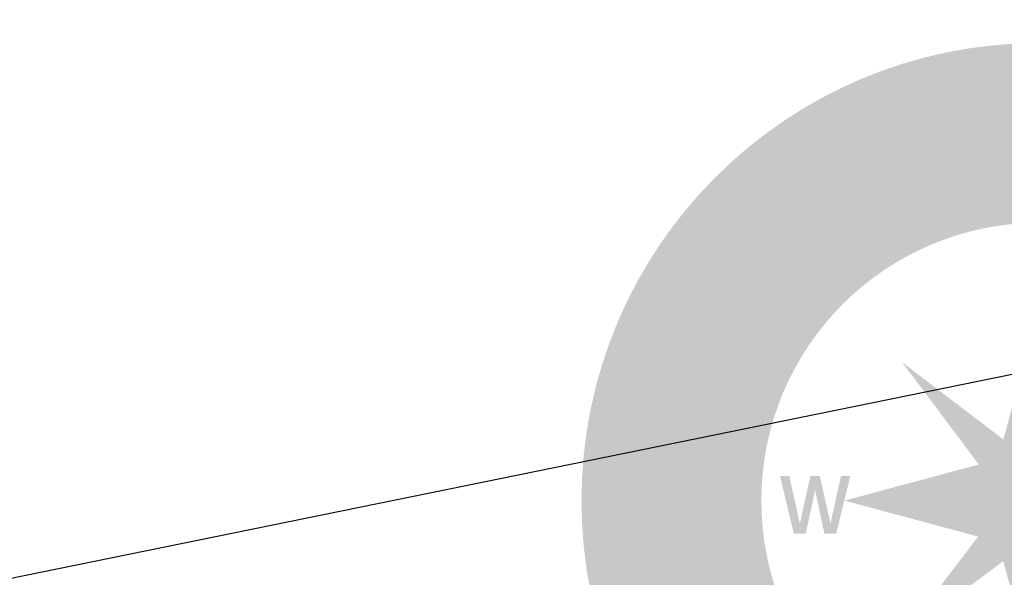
# Model space of a CAD drawing. Header units: metres. Extents: x 118574 to 118781, y 483563 to 483693.
# Tile 10 of 24: x 118706.87 to 118713.35, y 483682.5 to 483686.17. Entities that reach past the tile are written whole.
import ezdxf

# ---------------------------------------------------------------- set-up
doc = ezdxf.new("R2010")
doc.units = ezdxf.units.M
doc.header["$MEASUREMENT"] = 0
doc.layers.add('Kader', color=7, linetype='Continuous', lineweight=0)

# ---------------------------------------------------------------- blocks, each defined once
blk = doc.blocks.new('KOMPAS')
at = {"layer": 'Kader', "linetype": 'Continuous', "lineweight": 0}
h = blk.add_hatch(color=254, dxfattribs=at)
edge = h.paths.add_edge_path()
edge.add_arc((0.02, -0.01), 118.52, 0, 360)
edge = h.paths.add_edge_path(flags=16)
edge.add_arc((0.02, -0.01), 71.96, 0, 360)
for color, points in [(7, [(-11.1, 98.52), (-12.79, 111.58), (-10.27, 111.86), (-10.07, 110.29), (-9.84, 111.03), (-9.36, 111.58), (-8.66, 112.02), (-7.95, 112.25), (-6.65, 112.06), (-7.16, 109.42), (-8.14, 109.66), (-8.93, 109.34), (-9.4, 108.75), (-9.6, 107.85), (-9.6, 106.82), (-8.58, 98.88)]), (7, [(-21.33, 97.18), (-22.78, 97.77), (-23.88, 98.95), (-24.51, 100.76), (-26.72, 109.07), (-24.24, 109.7), (-22.31, 102.22), (-21.92, 101.12), (-21.29, 100.33), (-20.46, 99.9), (-19.48, 99.98), (-18.61, 100.41), (-17.94, 101.16), (-17.67, 102.14), (-17.78, 103.32), (-19.63, 110.88), (-17.15, 111.47), (-13.97, 98.68), (-16.45, 98.09), (-16.84, 99.74), (-17.23, 98.88), (-17.86, 98.13), (-18.77, 97.62), (-19.63, 97.26)]), (7, [(-33.4, 93.72), (-34.86, 94.11), (-36.08, 95.18), (-37.02, 96.87), (-40.13, 104.9), (-37.69, 105.8), (-34.98, 98.56), (-34.43, 97.54), (-33.72, 96.83), (-32.81, 96.48), (-31.91, 96.63), (-31.08, 97.18), (-30.57, 98.01), (-30.34, 99.07), (-30.61, 100.21), (-33.37, 107.49), (-30.96, 108.36), (-26.32, 96.08), (-28.64, 95.14), (-29.27, 96.79), (-29.55, 95.81), (-30.1, 95.06), (-30.89, 94.43), (-31.79, 94)]), (7, [(-40.92, 90.77), (-42.22, 91.05), (-43.32, 91.95), (-44.3, 93.41), (-47.33, 99.07), (-48.59, 98.48), (-49.73, 100.76), (-48.51, 101.35), (-49.69, 103.48), (-48.04, 105.92), (-46.27, 102.53), (-44.19, 103.64), (-43, 101.39), (-45.13, 100.29), (-42.49, 95.37), (-41.86, 94.31), (-41.27, 93.72), (-40.68, 93.6), (-40.01, 93.76), (-39.5, 94.11), (-39.11, 94.67), (-38.05, 91.95), (-38.87, 91.56), (-39.66, 91.16)]), (7, [(-50.52, 85.5), (-51.62, 85.58), (-52.64, 85.97), (-53.67, 86.56), (-54.65, 87.39), (-56.26, 89.79), (-57.17, 92.3), (-57.29, 93.52), (-57.21, 94.74), (-56.81, 95.81), (-56.3, 96.71), (-55.56, 97.58), (-54.61, 98.17), (-53.59, 98.56), (-52.57, 98.68), (-50.64, 98.36), (-51.62, 96.08), (-52.41, 96.24), (-53.43, 95.92), (-54.34, 95.14), (-54.73, 93.96), (-54.61, 92.5), (-53.98, 90.89), (-52.92, 89.31), (-51.86, 88.37), (-50.72, 88.06), (-49.46, 88.37), (-48.67, 89.04), (-48.16, 89.94), (-45.72, 89.63), (-46.03, 88.53), (-46.59, 87.58), (-47.33, 86.76), (-48.32, 86.13), (-49.42, 85.69)]), (7, [(-61.42, 78.49), (-62.95, 78.57), (-64.41, 79.32), (-65.67, 80.7), (-70.55, 87.82), (-68.46, 89.28), (-64.09, 82.86), (-63.31, 82), (-62.44, 81.41), (-61.54, 81.33), (-60.67, 81.68), (-60, 82.39), (-59.61, 83.37), (-59.77, 84.4), (-60.24, 85.5), (-64.64, 91.91), (-62.48, 93.29), (-55.08, 82.43), (-57.21, 81.01), (-58.15, 82.39), (-58.19, 81.45), (-58.59, 80.62), (-59.1, 79.75), (-59.92, 79.12)]), (7, [(-21.4, 85.85), (-21.92, 86.09), (-22.51, 87.19), (-22.51, 88.41), (-22.23, 88.88), (-21.76, 89.12), (-21.25, 89.12), (-20.74, 88.92), (-20.03, 87.82), (-19.99, 87.19), (-20.07, 86.6), (-20.46, 86.09), (-20.85, 85.85)]), (7, [(-69.21, 71.22), (-77.83, 81.13), (-75.86, 82.82), (-74.87, 81.6), (-75.03, 82.31), (-74.99, 83.1), (-74.64, 83.81), (-74.17, 84.4), (-72.99, 84.95), (-71.92, 82.51), (-72.83, 82.15), (-73.38, 81.45), (-73.46, 80.66), (-73.14, 79.83), (-72.55, 78.93), (-67.2, 72.87)]), (7, [(-26.24, 69.44), (-29.67, 82.15), (-27.27, 82.78), (-26.79, 81.21), (-26.72, 82), (-26.32, 82.63), (-25.69, 83.14), (-24.95, 83.45), (-23.65, 83.45), (-23.88, 80.82), (-24.83, 80.89), (-25.57, 80.42), (-25.97, 79.75), (-26.09, 78.85), (-25.93, 77.83), (-23.84, 70.07)]), (7, [(-74.52, 66.97), (-75.94, 67.44), (-77.35, 68.46), (-82.19, 72.79), (-83.1, 71.77), (-85.03, 73.46), (-84.08, 74.48), (-85.85, 76.09), (-85.14, 78.93), (-82.31, 76.37), (-80.74, 78.14), (-78.89, 76.49), (-80.46, 74.64), (-76.33, 70.94), (-75.31, 70.11), (-74.64, 69.8), (-74.01, 69.92), (-73.46, 70.35), (-73.14, 70.82), (-72.83, 71.45), (-71.02, 69.25), (-71.65, 68.58), (-72.16, 67.95), (-73.26, 67.16)]), (7, [(-43.79, 60.95), (-45.13, 61.62), (-46.35, 62.87), (-50.4, 67.95), (-51.5, 67.04), (-53.04, 69.05), (-51.98, 69.92), (-53.51, 71.77), (-52.37, 74.44), (-50.01, 71.49), (-48.16, 72.95), (-46.55, 70.94), (-48.4, 69.52), (-44.93, 65.16), (-44.07, 64.21), (-43.44, 63.78), (-42.81, 63.78), (-42.22, 64.13), (-41.75, 64.53), (-41.43, 65.08), (-39.94, 62.6), (-40.72, 62.01), (-41.31, 61.54), (-42.49, 60.95)]), (7, [(-82.51, 56.89), (-83.92, 59.02), (-82.51, 59.84), (-81.25, 61.14), (-80.7, 62.56), (-80.74, 63.27), (-81.25, 63.82), (-81.64, 63.98), (-82.19, 63.98), (-83.29, 63.54), (-84.47, 62.8), (-85.85, 61.93), (-87.62, 61.34), (-88.57, 61.38), (-89.47, 61.85), (-90.14, 62.48), (-90.49, 63.15), (-90.81, 64.64), (-90.46, 66.26), (-89.55, 67.87), (-88.13, 69.25), (-86.76, 70), (-85.1, 67.95), (-86.48, 67.28), (-87.62, 66.1), (-88.02, 65.59), (-88.33, 64.96), (-88.33, 64.37), (-87.94, 63.9), (-87.23, 63.82), (-86.36, 64.29), (-85.3, 65.04), (-84.08, 65.79), (-83.02, 66.26), (-82, 66.49), (-80.89, 66.45), (-79.83, 65.94), (-79.05, 65.23), (-78.49, 64.49), (-78.06, 62.87), (-78.42, 61.14), (-79.4, 59.37), (-80.7, 58.03)]), (7, [(-63.9, 37.73), (-77.71, 47.69), (-75.58, 50.6), (-65, 47.69), (-71.14, 56.7), (-69.21, 59.37), (-55.4, 49.46), (-56.93, 47.33), (-66.97, 54.65), (-59.57, 43.71), (-72.44, 47.02), (-62.44, 39.82)]), (7, [(-91.16, 38.87), (-103.44, 43.83), (-102.5, 46.23), (-100.88, 45.6), (-101.39, 46.19), (-101.79, 46.86), (-101.79, 47.65), (-101.63, 48.4), (-100.8, 49.46), (-98.76, 47.69), (-99.39, 46.98), (-99.54, 46.15), (-99.31, 45.33), (-98.6, 44.74), (-97.66, 44.34), (-90.22, 41.31)]), (7, [(-93.8, 32.54), (-103.64, 36.51), (-104.19, 35.33), (-106.47, 36.28), (-106, 37.46), (-107.73, 38.4), (-108.87, 39.58), (-109.3, 40.96), (-109.03, 42.45), (-108.16, 43.4), (-106.23, 42.61), (-106.67, 41.82), (-106.74, 41.19), (-106.55, 40.72), (-105.01, 39.86), (-104.23, 41.82), (-101.87, 40.88), (-102.65, 38.83), (-92.82, 34.9)]), (7, [(-97.42, 19.67), (-110.13, 23.14), (-109.42, 25.61), (-107.69, 25.1), (-108.32, 25.89), (-108.63, 26.79), (-108.75, 27.74), (-108.55, 28.84), (-107.81, 30.3), (-106.63, 31.24), (-104.97, 31.63), (-103.12, 31.36), (-94.82, 29.08), (-95.49, 26.64), (-103.24, 28.76), (-104.38, 28.92), (-105.25, 28.68), (-105.96, 28.13), (-106.31, 27.31), (-106.43, 26.36), (-106.15, 25.46), (-105.49, 24.67), (-104.5, 24.28), (-96.71, 22.11)]), (1, [(-63.54, -8.58), (-67.12, 6.37), (-64.72, 6.37), (-61.97, -5.94), (-59.25, 6.37), (-56.81, 6.37), (-54.06, -5.94), (-51.35, 6.37), (-48.91, 6.37), (-52.57, -8.58), (-55.63, -8.58), (-58.03, 2.71), (-60.43, -8.58)]), (7, [(-109.89, -1.46), (-112.45, -1.38), (-112.37, 0.04), (-114.77, 0.08), (-116.07, 2.68), (-112.29, 2.56), (-112.17, 4.88), (-109.66, 4.84), (-109.7, 2.48), (-104.23, 2.32), (-102.89, 2.32), (-102.14, 2.56), (-101.79, 2.99), (-101.63, 3.74), (-101.63, 4.25), (-101.87, 4.96), (-99.03, 4.49), (-99.03, 3.5), (-99.07, 2.71), (-99.39, 1.42), (-100.29, 0.43), (-101.63, -0.16), (-103.4, -0.28), (-109.85, -0.08)]), (7, [(-108, -13.18), (-108.87, -13.14), (-109.7, -12.87), (-110.88, -11.88), (-111.66, -10.39), (-111.98, -8.62), (-111.82, -6.61), (-111.23, -5.15), (-108.63, -5.71), (-109.26, -7.08), (-109.42, -8.77), (-109.3, -9.4), (-109.14, -10.03), (-108.75, -10.43), (-108.16, -10.58), (-107.61, -10.23), (-107.22, -9.21), (-106.82, -7.99), (-106.47, -6.61), (-106, -5.63), (-105.37, -4.84), (-104.5, -4.09), (-103.28, -3.74), (-102.26, -3.78), (-101.39, -4.01), (-100.02, -5.04), (-99.11, -6.57), (-98.76, -8.5), (-98.88, -10.39), (-99.54, -12.39), (-101.94, -11.72), (-101.39, -10.19), (-101.35, -8.34), (-101.79, -6.89), (-102.26, -6.45), (-102.97, -6.3), (-103.48, -6.49), (-103.87, -6.81), (-104.38, -7.87), (-104.82, -9.21), (-105.33, -10.7), (-106.27, -12.35), (-107.06, -12.91)]), (7, [(-78.73, -11.45), (-78.97, -9.56), (-88.25, -10.66), (-88.57, -8.42), (-79.24, -7.32), (-79.32, -6.22), (-77.08, -5.98), (-77, -7.08), (-75.23, -7.08), (-73.85, -7.48), (-72.99, -8.3), (-72.55, -9.68), (-72.75, -10.74), (-74.64, -10.94), (-74.64, -10.15), (-74.87, -9.68), (-75.19, -9.36), (-76.72, -9.32), (-76.53, -11.17)]), (7, [(-109.14, -26.83), (-109.62, -24.35), (-107.89, -24), (-108.79, -23.61), (-109.5, -22.94), (-109.97, -22.11), (-110.29, -21.09), (-110.29, -19.48), (-109.66, -18.1), (-108.36, -16.96), (-106.59, -16.37), (-98.25, -14.64), (-97.66, -17.12), (-105.52, -18.73), (-106.67, -19.08), (-107.33, -19.67), (-107.69, -20.5), (-107.65, -21.4), (-107.3, -22.35), (-106.67, -23.02), (-105.72, -23.41), (-104.62, -23.25), (-96.71, -21.72), (-96.2, -24.2)])]:
    blk.add_hatch(color=color, dxfattribs=at).paths.add_polyline_path(points)
h = blk.add_hatch(color=7, dxfattribs=at)
h.paths.add_polyline_path([(-9.29, 73.3), (-10.9, 73.38), (-12.35, 74.13), (-13.34, 75.35), (-13.97, 77.2), (-13.93, 79.12), (-13.1, 80.66), (-11.76, 81.68), (-9.92, 82.19), (-8.3, 82.15), (-7.28, 81.56), (-7.59, 82.9), (-8.18, 83.65), (-9.01, 83.92), (-10.11, 83.88), (-11.29, 83.45), (-12.16, 82.86), (-13.57, 84.59), (-12.91, 85.3), (-12.16, 85.81), (-10.07, 86.48), (-8.18, 86.4), (-6.53, 85.66), (-5.35, 84.24), (-4.76, 82.39), (-3.7, 74.01), (-6.22, 73.69), (-6.37, 74.95), (-7.36, 73.93), (-8.22, 73.54)])
h.paths.add_polyline_path([(-9.76, 75.94), (-10.51, 76.25), (-11.13, 76.72), (-11.45, 77.43), (-11.41, 78.34), (-11.02, 79.08), (-10.15, 79.44), (-9.01, 79.75), (-8.42, 79.75), (-7.71, 79.56), (-7.16, 79.32), (-6.89, 78.85), (-6.73, 77.43), (-6.89, 76.88), (-7.44, 76.49), (-8.18, 76.09), (-8.85, 75.94)], flags=16)
h = blk.add_hatch(color=7, dxfattribs=at)
h.paths.add_polyline_path([(-36.51, 65.39), (-37.54, 65.67), (-39.46, 66.93), (-41.16, 69.17), (-42.3, 71.81), (-42.49, 73.14), (-42.49, 74.28), (-42.26, 75.39), (-41.71, 76.37), (-40.96, 77.24), (-40.05, 78.02), (-39.07, 78.46), (-38.01, 78.73), (-36.98, 78.65), (-35.96, 78.42), (-34.9, 77.9), (-33.96, 77.16), (-33.01, 76.02), (-32.15, 74.76), (-31.63, 73.89), (-31.4, 73.62), (-31.2, 73.3), (-38.17, 69.21), (-37.42, 68.34), (-36.39, 67.99), (-35.37, 68.07), (-34.43, 68.5), (-33.44, 69.25), (-33.09, 70.27), (-30.85, 69.76), (-31.12, 68.58), (-31.59, 67.67), (-32.3, 66.89), (-33.17, 66.26), (-34.31, 65.67), (-35.41, 65.39)])
h.paths.add_polyline_path([(-39.46, 71.41), (-39.94, 72.63), (-40.01, 73.89), (-39.62, 74.95), (-38.76, 75.74), (-37.69, 76.09), (-36.63, 75.94), (-35.65, 75.27), (-34.7, 74.25)], flags=16)
h = blk.add_hatch(color=7, dxfattribs=at)
h.paths.add_polyline_path([(-53.75, 52.49), (-55.4, 52.76), (-56.93, 53.9), (-58.07, 55.4), (-58.43, 57.13), (-58.03, 58.74), (-56.93, 60.32), (-55.63, 61.26), (-54.38, 61.46), (-55.48, 62.24), (-56.46, 62.56), (-57.29, 62.21), (-58.15, 61.5), (-58.82, 60.47), (-59.02, 59.37), (-61.22, 59.96), (-61.14, 60.83), (-60.95, 61.77), (-59.81, 63.5), (-58.19, 64.68), (-56.42, 65.08), (-54.69, 64.8), (-53.04, 63.66), (-46.9, 57.92), (-48.71, 56.03), (-49.58, 56.85), (-49.73, 55.48), (-50.13, 54.65), (-50.8, 53.79), (-52.09, 52.8)])
h.paths.add_polyline_path([(-53.63, 55.2), (-54.45, 55.24), (-55.12, 55.63), (-55.63, 56.34), (-55.75, 57.13), (-55.4, 58.03), (-54.73, 58.94), (-54.14, 59.37), (-53.59, 59.69), (-52.92, 59.77), (-52.53, 59.69), (-51.46, 58.62), (-51.19, 58.07), (-51.35, 57.37), (-51.74, 56.66), (-52.09, 56.11), (-52.88, 55.52)], flags=16)
h = blk.add_hatch(color=7, dxfattribs=at)
h.paths.add_polyline_path([(-89.98, 47.57), (-91.79, 48.16), (-93.29, 49.34), (-94.04, 50.87), (-94.11, 52.57), (-93.41, 54.38), (-92.42, 55.6), (-91.28, 56.19), (-92.58, 56.66), (-93.56, 56.58), (-94.31, 56.15), (-94.9, 55.2), (-95.33, 54.02), (-95.22, 53), (-97.5, 52.92), (-97.66, 53.75), (-97.66, 54.77), (-96.95, 56.78), (-95.77, 58.31), (-94.23, 59.18), (-92.42, 59.33), (-90.49, 58.62), (-83.14, 54.57), (-84.4, 52.33), (-85.5, 52.96), (-85.22, 51.58), (-85.38, 50.64), (-85.85, 49.61), (-86.87, 48.4), (-88.33, 47.65)])
h.paths.add_polyline_path([(-89.75, 50.17), (-90.46, 50.4), (-91.12, 50.91), (-91.44, 51.62), (-91.36, 52.57), (-90.93, 53.63), (-90.49, 54.18), (-90.02, 54.65), (-89.47, 54.89), (-89, 54.85), (-87.62, 54.18), (-87.31, 53.67), (-87.31, 53), (-87.43, 52.21), (-87.62, 51.54), (-88.25, 50.76), (-89, 50.32)], flags=16)
h = blk.add_hatch(color=7, dxfattribs=at)
h.paths.add_polyline_path([(-81.56, -3.46), (-88.96, -3.42), (-88.92, -1.18), (-87.86, -1.18), (-88.57, -0.2), (-88.84, 0.59), (-88.88, 1.53), (-88.61, 2.99), (-87.86, 4.17), (-86.56, 4.88), (-84.87, 5.19), (-83.26, 4.84), (-81.96, 4.01), (-81.25, 2.68), (-81.01, 1.02), (-81.29, -0.43), (-81.96, -1.18), (-80.74, -1.1), (-79.95, -0.63), (-79.64, 0.04), (-79.56, 0.98), (-79.71, 2.01), (-80.19, 2.87), (-78.42, 3.86), (-77.98, 3.27), (-77.59, 2.52), (-77.31, 0.63), (-77.59, -1.06), (-78.42, -2.36), (-79.79, -3.27)])
h.paths.add_polyline_path([(-85.62, -1.18), (-86.09, -0.94), (-86.36, -0.43), (-86.56, 0.28), (-86.64, 0.87), (-86.56, 1.65), (-86.21, 2.36), (-85.62, 2.79), (-85.03, 2.91), (-84.24, 2.75), (-83.73, 2.36), (-83.37, 1.65), (-83.29, 0.59), (-83.37, 0), (-83.57, -0.55), (-83.88, -1.06), (-84.28, -1.18)], flags=16)
h = blk.add_hatch(color=7, dxfattribs=at)
h.paths.add_polyline_path([(-85.5, -24.79), (-86.01, -22.58), (-84.75, -22.27), (-85.73, -21.72), (-86.21, -21.09), (-86.56, -20.26), (-86.72, -19.28), (-86.56, -18.45), (-86.25, -17.59), (-85.77, -16.84), (-84.28, -15.5), (-82.19, -14.64), (-79.83, -14.4), (-77.71, -14.87), (-76.88, -15.27), (-76.17, -15.78), (-75.58, -16.49), (-75.27, -17.39), (-75.19, -18.96), (-75.58, -20.07), (-72.04, -19.12), (-70.55, -21.09)])
h.paths.add_polyline_path([(-82, -21.6), (-82.86, -21.56), (-83.53, -21.17), (-84.08, -20.66), (-84.32, -19.99), (-84.32, -18.93), (-83.81, -18.06), (-82.9, -17.35), (-81.6, -16.84), (-79.95, -16.64), (-78.73, -16.72), (-77.86, -17.27), (-77.35, -18.37), (-77.35, -19.08), (-77.71, -19.79), (-78.73, -20.81)], flags=16)
at = {"layer": 'Kader', "color": 7, "linetype": 'Continuous', "lineweight": 0}
for points in [[(-21.76, 84.28), (-18.26, 71.61), (-19.28, 84.95), (-15.86, 72.28)], [(0.02, -0.01), (0.02, 50.42), (-10.72, 10.51)], [(-10.72, -10.53), (-35.84, -35.55), (-9.33, -15.69)]]:
    blk.add_solid(points, dxfattribs=at)
at = {"layer": 'Kader', "color": 7, "linetype": 'Continuous', "lineweight": 0, "extrusion": (0, 0, -1)}
for points in [[(10.51, 10.73), (35.52, 35.84), (15.66, 9.34)], [(114.97, 16.72), (98.13, 14.2), (114.53, 19.2), (97.73, 16.72)], [(-0.02, -0.01), (50.41, -0.01), (10.51, -10.75)]]:
    blk.add_solid(points, dxfattribs=at)
at = {"layer": 'Kader', "color": 254, "linetype": 'Continuous', "lineweight": 0, "extrusion": (0, 0, -1)}
for points in [[(10.63, 10.61), (35.52, 35.84), (9.19, 15.75)], [(10.6, -10.65), (35.84, -35.55), (15.74, -9.22)]]:
    blk.add_solid(points, dxfattribs=at)
at = {"layer": 'Kader', "color": 254, "linetype": 'Continuous', "lineweight": 0}
for points in [[(0.02, -0.01), (-50.41, -0.01), (-10.51, 10.73)], [(0.02, -0.01), (0.02, -50.43), (-10.72, -10.53)]]:
    blk.add_solid(points, dxfattribs=at)

msp = doc.modelspace()

# ---------------------------------------------------------------- linework, layer by layer
at = {"layer": 'Kader', "color": 7, "linetype": 'Continuous', "lineweight": 30, "flags": 128}
msp.add_lwpolyline([(118714.109, 483683.978), (118688.849, 483678.828), (118688.354, 483681.238), (118690.872, 483681.774), (118690.444, 483683.83), (118687.931, 483683.295), (118686.343, 483691.005)], dxfattribs=at)

# ---------------------------------------------------------------- block references
at = {"layer": 'Kader', "color": 254, "linetype": 'Continuous', "lineweight": 0, "xscale": 0.02541583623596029, "yscale": 0.02541583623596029, "zscale": 0.02541583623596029}
msp.add_blockref('KOMPAS', (118713.577, 483683.004), dxfattribs=at)

doc.saveas('drawing.dxf')
